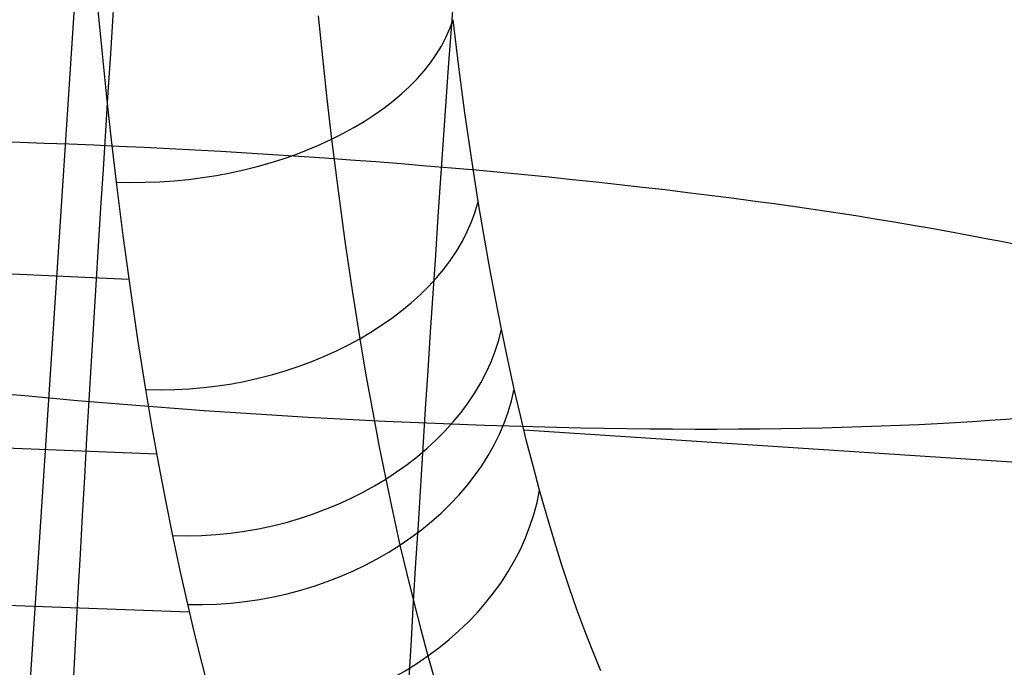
# Model space of a CAD drawing. Extents: x -274 to 274, y -220 to 276.
# Tile 32 of 164: x -257 to -250.19, y 12.71 to 17.19. Entities that reach past the tile are written whole.
import ezdxf

# ---------------------------------------------------------------- set-up
doc = ezdxf.new("R2010")
doc.units = 0
doc.layers.add('PREDEFINITO', color=7, linetype='CONTINUOUS')

msp = doc.modelspace()

# ---------------------------------------------------------------- linework, layer by layer
at = {"layer": 'PREDEFINITO'}
for p, q in [((-256.4024, 20.6411, 693.4774), (-257.0063, 11.4375, 694.6696)), ((-256.4605, 17.2521, 731.4897), (-256.4315, 16.9492, 731.2955)), ((-254.936, 17.2119, 731.1133), (-254.9067, 16.9238, 730.9194)), ((-253.963, 16.8602, 729.2878), (-254.0031, 17.1855, 729.5394)), ((-256.4315, 16.9492, 731.2955), (-256.4009, 16.6499, 731.0951)), ((-254.9067, 16.9238, 730.9194), (-254.8756, 16.6393, 730.7196)), ((-253.9204, 16.542, 729.0275), (-253.963, 16.8602, 729.2878)), ((-256.4009, 16.6499, 731.0951), (-256.3685, 16.3545, 730.8884)), ((-254.8756, 16.6393, 730.7196), (-254.8429, 16.3589, 730.5137)), ((-253.8755, 16.2312, 728.7587), (-253.9204, 16.542, 729.0275)), ((-256.3685, 16.3545, 730.8884), (-256.3343, 16.063, 730.6755)), ((-254.8429, 16.3589, 730.5137), (-254.7982, 16.0023, 730.2386)), ((-253.8282, 15.9281, 728.4815), (-253.8755, 16.2312, 728.7587)), ((-256.2464, 15.3893, 730.1458), (-271.9033, 16.0901, 726.9252)), ((-256.3343, 16.063, 730.6755), (-256.2875, 15.6922, 730.3907)), ((-254.7982, 16.0023, 730.2386), (-254.7506, 15.6531, 729.9537)), ((-253.7901, 15.6998, 728.2621), (-253.8282, 15.9281, 728.4815)), ((-256.2875, 15.6922, 730.3907), (-256.2379, 15.329, 730.0957)), ((-253.7506, 15.4764, 728.0379), (-253.7901, 15.6998, 728.2621)), ((-254.7506, 15.6531, 729.9537), (-254.7004, 15.3118, 729.6592)), ((-253.7099, 15.258, 727.8089), (-253.7506, 15.4764, 728.0379)), ((-256.2379, 15.329, 730.0957), (-256.1854, 14.9739, 729.7907)), ((-254.7004, 15.3118, 729.6592), (-254.6477, 14.9789, 729.3554)), ((-253.6678, 15.0448, 727.5752), (-253.7099, 15.258, 727.8089)), ((-253.624, 14.8349, 727.3348), (-253.6678, 15.0448, 727.5752)), ((-256.1854, 14.9739, 729.7907), (-256.1303, 14.6274, 729.4759)), ((-254.6477, 14.9789, 729.3554), (-254.6052, 14.728, 729.1148)), ((-256.0527, 14.1803, 729.0424), (-271.7159, 14.821, 725.8397)), ((-253.579, 14.6304, 727.0899), (-253.624, 14.8349, 727.3348)), ((-254.6052, 14.728, 729.1148), (-254.5612, 14.4824, 728.8689)), ((-256.1303, 14.6274, 729.4759), (-256.0859, 14.3663, 729.2266)), ((-253.5368, 14.4487, 726.8627), (-253.579, 14.6304, 727.0899)), ((-254.5612, 14.4824, 728.8689), (-254.5158, 14.2424, 728.6177)), ((-253.4937, 14.2716, 726.6321), (-253.5368, 14.4487, 726.8627)), ((-256.0859, 14.3663, 729.2266), (-256.04, 14.1107, 728.9718)), ((-253.5129, 14.3497, 726.7346), (-247.4892, 13.9529, 698.35)), ((-254.5158, 14.2424, 728.6177), (-254.4689, 14.008, 728.3614)), ((-253.4496, 14.0993, 726.398), (-253.4937, 14.2716, 726.6321)), ((-256.04, 14.1107, 728.9718), (-255.9925, 13.8608, 728.7116)), ((-253.4046, 13.9317, 726.1607), (-253.4496, 14.0993, 726.398)), ((-254.4689, 14.008, 728.3614), (-254.4201, 13.7772, 728.0977)), ((-253.3548, 13.7556, 725.8999), (-253.4046, 13.9317, 726.1607)), ((-255.9925, 13.8608, 728.7116), (-255.9436, 13.6168, 728.4459)), ((-254.4201, 13.7772, 728.0977), (-254.37, 13.5524, 727.829)), ((-253.3039, 13.5851, 725.6356), (-253.3548, 13.7556, 725.8999)), ((-255.8279, 13.0885, 727.8283), (-271.4961, 13.667, 724.6381)), ((-255.9436, 13.6168, 728.4459), (-255.8927, 13.3765, 728.1726)), ((-253.252, 13.4203, 725.3677), (-253.3039, 13.5851, 725.6356)), ((-254.37, 13.5524, 727.829), (-254.3231, 13.3527, 727.5799)), ((-255.8927, 13.3765, 728.1726), (-255.8403, 13.1425, 727.8942)), ((-253.1992, 13.2612, 725.0965), (-253.252, 13.4203, 725.3677)), ((-254.3231, 13.3527, 727.5799), (-254.2752, 13.1582, 727.3272)), ((-253.1455, 13.1077, 724.8222), (-253.1992, 13.2612, 725.0965)), ((-254.2752, 13.1582, 727.3272), (-254.2263, 12.969, 727.0708)), ((-255.8403, 13.1425, 727.8942), (-255.7914, 12.9346, 727.636)), ((-253.0909, 12.96, 724.545), (-253.1455, 13.1077, 724.8222)), ((-254.2263, 12.969, 727.0708), (-254.1763, 12.7851, 726.8109)), ((-253.0354, 12.8179, 724.2649), (-253.0909, 12.96, 724.545)), ((-255.7914, 12.9346, 727.636), (-255.7414, 12.7322, 727.3741)), ((-252.9792, 12.6815, 723.9822), (-253.0354, 12.8179, 724.2649)), ((-254.1763, 12.7851, 726.8109), (-254.1211, 12.592, 726.5256)), ((-255.7414, 12.7322, 727.3741), (-255.6904, 12.5353, 727.1086))]:
    msp.add_line(p, q, dxfattribs=at)
at = {"layer": 'PREDEFINITO', "extrusion": (-0.063176, -0.989678, 0.12863)}
msp.add_circle((-255.7674, 681.4124, 89.3321), 7, dxfattribs=at)
at = {"layer": 'PREDEFINITO', "extrusion": (-0.18098, 0.138116, 0.97374)}
msp.add_arc((-57.0666, 241.4503, 724.5203), 353.3658, 302.294153, 305.083965, dxfattribs=at)
at = {"layer": 'PREDEFINITO', "extrusion": (-0.180984, 0.138117, 0.97374)}
msp.add_arc((-57.0661, 241.4531, 710.5245), 353.6916, 302.29627, 305.083513, dxfattribs=at)
at = {"layer": 'PREDEFINITO', "extrusion": (-0.093564, 0.79749, 0.596033)}
msp.add_arc((252.2021, 557.4585, 472.3005), 2, 75.09859, 164.99192, dxfattribs=at)
at = {"layer": 'PREDEFINITO', "extrusion": (-0.116753, 0.725321, 0.678438)}
msp.add_arc((249.9892, 496.582, 535.418), 2, 73.69952, 163.55976, dxfattribs=at)
at = {"layer": 'PREDEFINITO', "extrusion": (-0.133384, 0.662179, 0.737379)}
msp.add_arc((247.6051, 443.0349, 580.2965), 2, 72.24016, 162.07206, dxfattribs=at)
at = {"layer": 'PREDEFINITO', "extrusion": (-0.141234, 0.628237, 0.765096)}
msp.add_arc((246.0881, 414.0648, 601.2984), 2, 71.34322, 161.16089, dxfattribs=at)
at = {"layer": 'PREDEFINITO', "extrusion": (-0.154384, 0.563971, 0.811235)}
msp.add_arc((242.6033, 358.7118, 636.0658), 2, 69.37981, 159.17124, dxfattribs=at)

doc.saveas('drawing.dxf')
